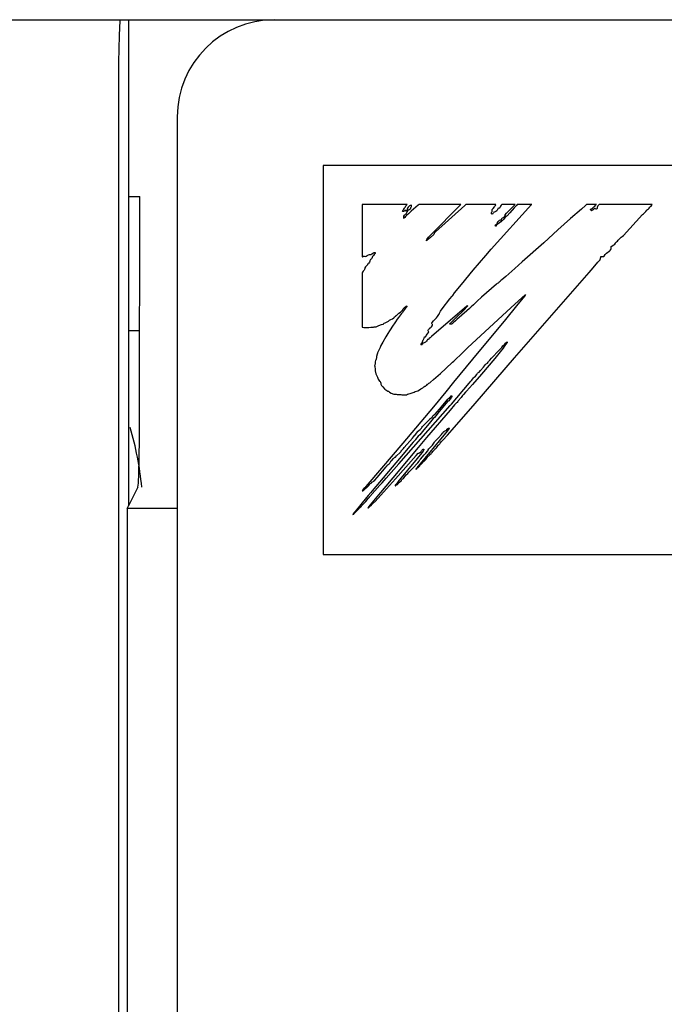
# Model space of a CAD drawing. Extents: x 147 to 2026, y 157 to 1386.
# Tile 18 of 30: x 1257.38 to 1264.01, y 1005.88 to 1016. Entities that reach past the tile are written whole.
import ezdxf

# ---------------------------------------------------------------- set-up
doc = ezdxf.new("R2010")
doc.units = 0
doc.header["$LTSCALE"] = 115.5
for name, color, linetype in [('ALL_AXIS', 7, 'CONTINUOUS'), ('ALL_CURVE', 7, 'CONTINUOUS'), ('ALL_FEATURES', 7, 'CONTINUOUS')]:
    doc.layers.add(name, color=color, linetype=linetype)

msp = doc.modelspace()

# ---------------------------------------------------------------- linework, layer by layer
at = {"layer": 'ALL_AXIS', "color": 7, "linetype": 'CONTINUOUS'}
msp.add_line((1244.3, 1016), (1258.413, 1016), dxfattribs=at)
msp.add_arc((1255.548, 1010.9), 3.102, 5.4461, 16.964, dxfattribs=at)
at = {"layer": 'ALL_CURVE', "color": 4, "linetype": 'CONTINUOUS'}
for p, q in [((1260.5, 1014.5), (1260.5, 1010.5)), ((1297.5, 1014.5), (1260.5, 1014.5)), ((1260.5, 1010.5), (1278.5, 1010.5))]:
    msp.add_line(p, q, dxfattribs=at)
at = {"layer": 'ALL_FEATURES', "color": 7, "linetype": 'CONTINUOUS'}
for p, q in [((1244.3, 1016), (1298, 1016)), ((1258.5, 1016), (1258.5, 1011)), ((1258.396, 1015.195), (1258.395, 984.818)), ((1259, 1015), (1259, 985)), ((1258.5, 1014.183), (1258.614, 1014.183)), ((1260.9, 1014.1), (1260.9, 1013.56)), ((1261.365, 1014.1), (1260.9, 1014.1)), ((1261.314, 1014.029), (1261.318, 1014.036)), ((1261.319, 1014.027), (1261.314, 1014.029)), ((1261.318, 1014.036), (1261.324, 1014.044)), ((1261.326, 1014.028), (1261.319, 1014.027)), ((1261.324, 1014.044), (1261.329, 1014.051)), ((1261.333, 1014.03), (1261.326, 1014.028)), ((1261.329, 1014.051), (1261.335, 1014.062)), ((1261.337, 1014.034), (1261.333, 1014.03)), ((1261.335, 1014.062), (1261.341, 1014.068)), ((1261.341, 1014.038), (1261.337, 1014.034)), ((1261.341, 1014.068), (1261.344, 1014.071)), ((1261.345, 1014.04), (1261.341, 1014.038)), ((1261.344, 1014.071), (1261.347, 1014.077)), ((1261.347, 1014.034), (1261.345, 1014.04)), ((1261.347, 1014.077), (1261.349, 1014.087)), ((1261.349, 1014.031), (1261.347, 1014.034)), ((1261.349, 1014.087), (1261.353, 1014.091)), ((1261.354, 1014.033), (1261.349, 1014.031)), ((1261.353, 1014.091), (1261.363, 1014.098)), ((1261.357, 1014.035), (1261.354, 1014.033)), ((1261.36, 1014.041), (1261.357, 1014.035)), ((1261.358, 1014.011), (1261.363, 1014.025)), ((1261.363, 1014.054), (1261.36, 1014.041)), ((1261.363, 1014.098), (1261.365, 1014.1)), ((1261.367, 1014.062), (1261.363, 1014.054)), ((1261.363, 1014.025), (1261.369, 1014.036)), ((1261.374, 1014.072), (1261.367, 1014.062)), ((1261.369, 1014.036), (1261.376, 1014.044)), ((1261.383, 1014.081), (1261.374, 1014.072)), ((1261.376, 1014.044), (1261.384, 1014.049)), ((1261.388, 1014.085), (1261.383, 1014.081)), ((1261.384, 1014.049), (1261.396, 1014.055)), ((1261.405, 1014.03), (1261.387, 1014.013)), ((1261.394, 1014.088), (1261.388, 1014.085)), ((1261.408, 1014.092), (1261.394, 1014.088)), ((1261.396, 1014.055), (1261.399, 1014.058)), ((1261.399, 1014.058), (1261.4, 1014.06)), ((1261.4, 1014.06), (1261.402, 1014.066)), ((1261.402, 1014.067), (1261.405, 1014.075)), ((1261.402, 1014.066), (1261.402, 1014.067)), ((1261.476, 1014.092), (1261.405, 1014.03)), ((1261.405, 1014.075), (1261.407, 1014.079)), ((1261.407, 1014.079), (1261.409, 1014.087)), ((1261.409, 1014.087), (1261.408, 1014.092)), ((1261.48, 1014.096), (1261.476, 1014.092)), ((1261.485, 1014.1), (1261.48, 1014.096)), ((1261.916, 1014.1), (1261.485, 1014.1)), ((1261.642, 1013.823), (1261.875, 1014.058)), ((1261.955, 1014.091), (1261.655, 1013.817)), ((1261.875, 1014.058), (1261.914, 1014.098)), ((1261.914, 1014.098), (1261.916, 1014.1)), ((1261.965, 1014.1), (1261.955, 1014.091)), ((1262.276, 1014.1), (1261.965, 1014.1)), ((1262.228, 1013.64), (1262.642, 1014.098)), ((1262.229, 1014.016), (1262.233, 1014.024)), ((1262.233, 1014.024), (1262.236, 1014.029)), ((1262.236, 1014.029), (1262.238, 1014.034)), ((1262.238, 1014.044), (1262.239, 1014.048)), ((1262.238, 1014.043), (1262.238, 1014.044)), ((1262.238, 1014.034), (1262.238, 1014.043)), ((1262.239, 1014.048), (1262.248, 1014.059)), ((1262.248, 1014.059), (1262.26, 1014.074)), ((1262.254, 1014.02), (1262.25, 1014.015)), ((1262.258, 1014.022), (1262.254, 1014.02)), ((1262.267, 1014.023), (1262.258, 1014.022)), ((1262.26, 1014.074), (1262.266, 1014.081)), ((1262.266, 1014.081), (1262.273, 1014.091)), ((1262.276, 1014.028), (1262.267, 1014.023)), ((1262.273, 1014.091), (1262.276, 1014.1)), ((1262.284, 1014.036), (1262.276, 1014.028)), ((1262.292, 1014.047), (1262.284, 1014.036)), ((1262.294, 1014.052), (1262.292, 1014.047)), ((1262.297, 1014.057), (1262.294, 1014.052)), ((1262.3, 1014.06), (1262.297, 1014.057)), ((1262.305, 1014.062), (1262.3, 1014.06)), ((1262.311, 1014.062), (1262.305, 1014.062)), ((1262.315, 1014.066), (1262.311, 1014.062)), ((1262.324, 1014.082), (1262.315, 1014.066)), ((1262.33, 1014.092), (1262.324, 1014.082)), ((1262.336, 1014.1), (1262.33, 1014.092)), ((1262.474, 1014.1), (1262.336, 1014.1)), ((1262.386, 1014.011), (1262.437, 1014.062)), ((1262.464, 1014.065), (1262.42, 1014.013)), ((1262.437, 1014.062), (1262.456, 1014.081)), ((1262.456, 1014.081), (1262.474, 1014.1)), ((1262.486, 1014.089), (1262.464, 1014.065)), ((1262.496, 1014.1), (1262.486, 1014.089)), ((1262.644, 1014.1), (1262.496, 1014.1)), ((1262.642, 1014.098), (1262.644, 1014.1)), ((1263.155, 1014.052), (1263.044, 1013.954)), ((1263.197, 1014.09), (1263.155, 1014.052)), ((1263.208, 1014.1), (1263.197, 1014.09)), ((1263.309, 1014.1), (1263.208, 1014.1)), ((1263.248, 1014.051), (1263.249, 1014.052)), ((1263.248, 1014.047), (1263.248, 1014.051)), ((1263.25, 1014.042), (1263.248, 1014.047)), ((1263.249, 1014.052), (1263.258, 1014.055)), ((1263.255, 1014.037), (1263.25, 1014.042)), ((1263.258, 1014.036), (1263.255, 1014.037)), ((1263.258, 1014.055), (1263.269, 1014.062)), ((1263.268, 1014.04), (1263.258, 1014.036)), ((1263.275, 1014.044), (1263.268, 1014.04)), ((1263.269, 1014.062), (1263.283, 1014.075)), ((1263.28, 1014.05), (1263.275, 1014.044)), ((1263.285, 1014.054), (1263.28, 1014.05)), ((1263.283, 1014.075), (1263.291, 1014.084)), ((1263.293, 1014.058), (1263.285, 1014.054)), ((1263.291, 1014.084), (1263.304, 1014.096)), ((1263.297, 1014.059), (1263.293, 1014.058)), ((1263.3, 1014.052), (1263.297, 1014.059)), ((1263.302, 1014.051), (1263.3, 1014.052)), ((1263.304, 1014.05), (1263.302, 1014.051)), ((1263.304, 1014.096), (1263.309, 1014.1)), ((1263.308, 1014.051), (1263.304, 1014.05)), ((1263.314, 1014.055), (1263.308, 1014.051)), ((1263.317, 1014.058), (1263.314, 1014.055)), ((1263.319, 1014.079), (1263.316, 1014.07)), ((1263.316, 1014.07), (1263.317, 1014.058)), ((1263.323, 1014.085), (1263.319, 1014.079)), ((1263.324, 1014.086), (1263.323, 1014.085)), ((1263.328, 1014.089), (1263.324, 1014.086)), ((1263.331, 1014.094), (1263.328, 1014.089)), ((1263.336, 1014.1), (1263.331, 1014.094)), ((1263.883, 1014.1), (1263.336, 1014.1)), ((1263.799, 1014.01), (1263.816, 1014.027)), ((1263.816, 1014.027), (1263.826, 1014.04)), ((1263.826, 1014.04), (1263.831, 1014.046)), ((1263.831, 1014.046), (1263.835, 1014.049)), ((1263.835, 1014.049), (1263.844, 1014.056)), ((1263.844, 1014.056), (1263.85, 1014.062)), ((1263.85, 1014.062), (1263.857, 1014.072)), ((1263.857, 1014.072), (1263.869, 1014.082)), ((1263.869, 1014.082), (1263.871, 1014.084)), ((1263.871, 1014.084), (1263.879, 1014.092)), ((1263.879, 1014.092), (1263.883, 1014.1)), ((1261.328, 1013.97), (1261.33, 1013.976)), ((1261.328, 1013.957), (1261.328, 1013.97)), ((1261.331, 1013.958), (1261.328, 1013.957)), ((1261.33, 1013.976), (1261.331, 1013.981)), ((1261.331, 1013.981), (1261.337, 1013.99)), ((1261.338, 1013.967), (1261.331, 1013.958)), ((1261.337, 1013.99), (1261.348, 1014)), ((1261.345, 1013.975), (1261.338, 1013.967)), ((1261.36, 1013.991), (1261.345, 1013.975)), ((1261.348, 1014), (1261.352, 1014.004)), ((1261.352, 1014.004), (1261.358, 1014.011)), ((1261.376, 1014.003), (1261.36, 1013.991)), ((1261.387, 1014.013), (1261.376, 1014.003)), ((1262.229, 1014.01), (1262.229, 1014.016)), ((1262.232, 1014.005), (1262.229, 1014.01)), ((1262.239, 1014), (1262.232, 1014.005)), ((1262.241, 1014.001), (1262.239, 1014)), ((1262.245, 1014.006), (1262.241, 1014.001)), ((1262.25, 1014.015), (1262.245, 1014.006)), ((1262.293, 1013.917), (1262.295, 1013.922)), ((1262.295, 1013.922), (1262.297, 1013.924)), ((1262.297, 1013.924), (1262.3, 1013.926)), ((1262.3, 1013.926), (1262.303, 1013.928)), ((1262.303, 1013.928), (1262.307, 1013.933)), ((1262.307, 1013.933), (1262.313, 1013.938)), ((1262.326, 1013.921), (1262.312, 1013.911)), ((1262.313, 1013.938), (1262.322, 1013.941)), ((1262.322, 1013.941), (1262.327, 1013.942)), ((1262.334, 1013.93), (1262.326, 1013.921)), ((1262.327, 1013.942), (1262.333, 1013.946)), ((1262.333, 1013.946), (1262.337, 1013.953)), ((1262.341, 1013.933), (1262.334, 1013.93)), ((1262.337, 1013.953), (1262.339, 1013.962)), ((1262.339, 1013.962), (1262.345, 1013.962)), ((1262.348, 1013.939), (1262.341, 1013.933)), ((1262.345, 1013.962), (1262.353, 1013.965)), ((1262.356, 1013.95), (1262.348, 1013.939)), ((1262.353, 1013.965), (1262.362, 1013.972)), ((1262.363, 1013.96), (1262.356, 1013.95)), ((1262.362, 1013.972), (1262.373, 1013.983)), ((1262.37, 1013.968), (1262.363, 1013.96)), ((1262.367, 1013.989), (1262.37, 1013.993)), ((1262.368, 1013.987), (1262.367, 1013.989)), ((1262.373, 1013.986), (1262.368, 1013.987)), ((1262.37, 1013.993), (1262.386, 1014.011)), ((1262.377, 1013.973), (1262.37, 1013.968)), ((1262.375, 1013.985), (1262.373, 1013.986)), ((1262.373, 1013.983), (1262.375, 1013.985)), ((1262.386, 1013.978), (1262.377, 1013.973)), ((1262.392, 1013.984), (1262.386, 1013.978)), ((1262.42, 1014.013), (1262.392, 1013.984)), ((1263.044, 1013.954), (1262.914, 1013.84)), ((1263.587, 1013.782), (1263.784, 1013.997)), ((1263.784, 1013.997), (1263.792, 1014.004)), ((1263.792, 1014.004), (1263.799, 1014.01)), ((1261.599, 1013.78), (1261.642, 1013.823)), ((1261.655, 1013.817), (1261.652, 1013.814)), ((1262.269, 1013.884), (1262.272, 1013.889)), ((1262.27, 1013.879), (1262.269, 1013.884)), ((1262.27, 1013.878), (1262.27, 1013.879)), ((1262.274, 1013.876), (1262.27, 1013.878)), ((1262.272, 1013.889), (1262.279, 1013.895)), ((1262.278, 1013.876), (1262.274, 1013.876)), ((1262.28, 1013.879), (1262.278, 1013.876)), ((1262.279, 1013.895), (1262.286, 1013.9)), ((1262.283, 1013.886), (1262.28, 1013.879)), ((1262.288, 1013.893), (1262.283, 1013.886)), ((1262.286, 1013.9), (1262.291, 1013.906)), ((1262.298, 1013.902), (1262.288, 1013.893)), ((1262.291, 1013.906), (1262.293, 1013.912)), ((1262.293, 1013.912), (1262.293, 1013.917)), ((1262.312, 1013.911), (1262.298, 1013.902)), ((1262.914, 1013.84), (1262.768, 1013.707)), ((1261.57, 1013.733), (1261.561, 1013.727)), ((1261.561, 1013.727), (1261.562, 1013.731)), ((1261.562, 1013.731), (1261.565, 1013.739)), ((1261.565, 1013.739), (1261.566, 1013.74)), ((1261.566, 1013.74), (1261.571, 1013.749)), ((1261.603, 1013.76), (1261.57, 1013.733)), ((1261.571, 1013.749), (1261.584, 1013.765)), ((1261.584, 1013.765), (1261.599, 1013.78)), ((1261.639, 1013.791), (1261.603, 1013.76)), ((1261.641, 1013.8), (1261.639, 1013.791)), ((1261.645, 1013.808), (1261.641, 1013.8)), ((1261.652, 1013.814), (1261.645, 1013.808)), ((1263.512, 1013.714), (1263.515, 1013.716)), ((1263.515, 1013.716), (1263.524, 1013.723)), ((1263.524, 1013.723), (1263.534, 1013.732)), ((1263.534, 1013.732), (1263.543, 1013.742)), ((1263.543, 1013.742), (1263.549, 1013.749)), ((1263.549, 1013.749), (1263.565, 1013.762)), ((1263.565, 1013.762), (1263.574, 1013.77)), ((1263.574, 1013.77), (1263.587, 1013.782)), ((1262.171, 1013.575), (1262.228, 1013.64)), ((1262.768, 1013.707), (1262.545, 1013.511)), ((1263.425, 1013.609), (1263.437, 1013.615)), ((1263.437, 1013.615), (1263.439, 1013.616)), ((1263.439, 1013.616), (1263.445, 1013.622)), ((1263.445, 1013.622), (1263.447, 1013.624)), ((1263.447, 1013.624), (1263.456, 1013.636)), ((1263.456, 1013.636), (1263.46, 1013.645)), ((1263.459, 1013.659), (1263.462, 1013.666)), ((1263.459, 1013.655), (1263.459, 1013.659)), ((1263.46, 1013.651), (1263.459, 1013.655)), ((1263.46, 1013.645), (1263.46, 1013.651)), ((1263.462, 1013.666), (1263.469, 1013.672)), ((1263.469, 1013.672), (1263.481, 1013.68)), ((1263.481, 1013.68), (1263.487, 1013.684)), ((1263.487, 1013.684), (1263.498, 1013.692)), ((1263.498, 1013.692), (1263.506, 1013.702)), ((1263.506, 1013.702), (1263.512, 1013.714)), ((1260.9, 1013.56), (1260.904, 1013.56)), ((1260.904, 1013.56), (1260.907, 1013.564)), ((1260.907, 1013.564), (1260.91, 1013.566)), ((1260.91, 1013.566), (1260.915, 1013.569)), ((1260.915, 1013.569), (1260.919, 1013.569)), ((1260.919, 1013.569), (1260.923, 1013.568)), ((1260.923, 1013.568), (1260.933, 1013.566)), ((1260.933, 1013.566), (1260.943, 1013.568)), ((1260.943, 1013.568), (1260.954, 1013.574)), ((1260.954, 1013.574), (1260.959, 1013.578)), ((1260.959, 1013.578), (1260.967, 1013.583)), ((1260.967, 1013.583), (1260.976, 1013.585)), ((1260.976, 1013.585), (1260.984, 1013.585)), ((1260.98, 1013.517), (1260.976, 1013.507)), ((1260.981, 1013.519), (1260.98, 1013.517)), ((1260.983, 1013.526), (1260.981, 1013.519)), ((1260.988, 1013.533), (1260.983, 1013.526)), ((1260.984, 1013.585), (1260.99, 1013.586)), ((1260.993, 1013.538), (1260.988, 1013.533)), ((1260.99, 1013.586), (1261, 1013.591)), ((1261.001, 1013.545), (1260.993, 1013.538)), ((1261, 1013.591), (1261.018, 1013.604)), ((1261.004, 1013.555), (1261.001, 1013.545)), ((1261.006, 1013.564), (1261.004, 1013.555)), ((1261.01, 1013.568), (1261.006, 1013.564)), ((1261.018, 1013.574), (1261.01, 1013.568)), ((1261.018, 1013.604), (1261.026, 1013.607)), ((1261.026, 1013.584), (1261.018, 1013.574)), ((1261.026, 1013.607), (1261.034, 1013.607)), ((1261.033, 1013.596), (1261.026, 1013.584)), ((1261.036, 1013.602), (1261.033, 1013.596)), ((1261.034, 1013.607), (1261.036, 1013.607)), ((1261.036, 1013.607), (1261.037, 1013.606)), ((1261.037, 1013.606), (1261.036, 1013.602)), ((1262.042, 1013.423), (1262.171, 1013.575)), ((1263.324, 1013.505), (1263.343, 1013.526)), ((1263.343, 1013.526), (1263.349, 1013.531)), ((1263.349, 1013.533), (1263.353, 1013.557)), ((1263.349, 1013.531), (1263.349, 1013.533)), ((1263.353, 1013.557), (1263.355, 1013.565)), ((1263.355, 1013.565), (1263.365, 1013.565)), ((1263.365, 1013.565), (1263.367, 1013.565)), ((1263.367, 1013.565), (1263.378, 1013.564)), ((1263.378, 1013.564), (1263.384, 1013.565)), ((1263.384, 1013.565), (1263.388, 1013.569)), ((1263.388, 1013.569), (1263.399, 1013.585)), ((1263.399, 1013.585), (1263.411, 1013.598)), ((1263.411, 1013.598), (1263.425, 1013.609)), ((1260.91, 1013.415), (1260.903, 1013.404)), ((1260.92, 1013.426), (1260.91, 1013.415)), ((1260.924, 1013.432), (1260.92, 1013.426)), ((1260.927, 1013.44), (1260.924, 1013.432)), ((1260.929, 1013.448), (1260.927, 1013.44)), ((1260.93, 1013.45), (1260.929, 1013.448)), ((1260.934, 1013.459), (1260.93, 1013.45)), ((1260.941, 1013.466), (1260.934, 1013.459)), ((1260.95, 1013.471), (1260.941, 1013.466)), ((1260.952, 1013.473), (1260.95, 1013.471)), ((1260.955, 1013.479), (1260.952, 1013.473)), ((1260.961, 1013.489), (1260.955, 1013.479)), ((1260.964, 1013.493), (1260.961, 1013.489)), ((1260.971, 1013.498), (1260.964, 1013.493)), ((1260.976, 1013.507), (1260.971, 1013.498)), ((1261.922, 1013.278), (1262.042, 1013.423)), ((1262.47, 1013.442), (1262.378, 1013.36)), ((1262.545, 1013.511), (1262.47, 1013.442)), ((1263.234, 1013.402), (1263.275, 1013.45)), ((1263.275, 1013.45), (1263.324, 1013.505)), ((1260.903, 1013.404), (1260.9, 1013.395)), ((1260.9, 1013.395), (1260.9, 1012.839)), ((1262.322, 1013.316), (1262.318, 1013.307)), ((1262.325, 1013.317), (1262.322, 1013.316)), ((1262.337, 1013.326), (1262.325, 1013.317)), ((1262.378, 1013.36), (1262.337, 1013.326)), ((1262.466, 1012.522), (1263.234, 1013.402)), ((1261.851, 1013.19), (1261.922, 1013.278)), ((1262.281, 1013.279), (1262.129, 1013.146)), ((1262.29, 1013.287), (1262.281, 1013.279)), ((1262.298, 1013.292), (1262.29, 1013.287)), ((1262.31, 1013.3), (1262.298, 1013.292)), ((1262.318, 1013.307), (1262.31, 1013.3)), ((1261.723, 1013.025), (1261.803, 1013.129)), ((1261.803, 1013.129), (1261.827, 1013.158)), ((1261.827, 1013.158), (1261.83, 1013.162)), ((1261.83, 1013.162), (1261.832, 1013.165)), ((1261.832, 1013.165), (1261.851, 1013.19)), ((1262.129, 1013.146), (1262.083, 1013.105)), ((1262.432, 1013.039), (1262.541, 1013.139)), ((1262.569, 1013.157), (1262.487, 1013.057)), ((1262.541, 1013.139), (1262.575, 1013.169)), ((1262.58, 1013.173), (1262.569, 1013.157)), ((1262.575, 1013.169), (1262.58, 1013.173)), ((1261.308, 1013.006), (1261.314, 1013.014)), ((1261.314, 1013.014), (1261.321, 1013.025)), ((1261.327, 1013.007), (1261.316, 1012.993)), ((1261.321, 1013.025), (1261.336, 1013.039)), ((1261.344, 1013.03), (1261.327, 1013.007)), ((1261.336, 1013.039), (1261.353, 1013.053)), ((1261.353, 1013.044), (1261.344, 1013.03)), ((1261.353, 1013.053), (1261.362, 1013.059)), ((1261.362, 1013.059), (1261.353, 1013.044)), ((1261.976, 1013.053), (1261.613, 1012.741)), ((1261.707, 1013.002), (1261.723, 1013.025)), ((1261.857, 1012.928), (1261.948, 1013.017)), ((1261.976, 1013.007), (1261.874, 1012.916)), ((1261.948, 1013.017), (1261.981, 1013.051)), ((1261.981, 1013.054), (1261.976, 1013.053)), ((1262.003, 1013.03), (1261.976, 1013.007)), ((1261.986, 1013.056), (1261.981, 1013.054)), ((1261.981, 1013.051), (1261.986, 1013.056)), ((1261.985, 1012.624), (1262.432, 1013.039)), ((1262.022, 1013.046), (1262.003, 1013.03)), ((1262.044, 1013.067), (1262.022, 1013.046)), ((1262.065, 1013.088), (1262.044, 1013.067)), ((1262.083, 1013.105), (1262.065, 1013.088)), ((1262.487, 1013.057), (1262.374, 1012.917)), ((1261.171, 1012.901), (1261.182, 1012.909)), ((1261.182, 1012.909), (1261.195, 1012.916)), ((1261.195, 1012.916), (1261.212, 1012.925)), ((1261.212, 1012.925), (1261.226, 1012.935)), ((1261.226, 1012.935), (1261.23, 1012.939)), ((1261.23, 1012.939), (1261.235, 1012.946)), ((1261.235, 1012.946), (1261.242, 1012.952)), ((1261.242, 1012.952), (1261.252, 1012.957)), ((1261.262, 1012.922), (1261.244, 1012.894)), ((1261.252, 1012.957), (1261.253, 1012.957)), ((1261.253, 1012.957), (1261.257, 1012.96)), ((1261.257, 1012.96), (1261.264, 1012.969)), ((1261.273, 1012.937), (1261.262, 1012.922)), ((1261.262, 1012.922), (1261.262, 1012.922)), ((1261.264, 1012.969), (1261.279, 1012.982)), ((1261.284, 1012.95), (1261.273, 1012.937)), ((1261.279, 1012.982), (1261.294, 1012.994)), ((1261.307, 1012.979), (1261.284, 1012.95)), ((1261.294, 1012.994), (1261.308, 1013.006)), ((1261.311, 1012.985), (1261.307, 1012.979)), ((1261.316, 1012.993), (1261.311, 1012.985)), ((1261.634, 1012.903), (1261.641, 1012.911)), ((1261.641, 1012.911), (1261.656, 1012.925)), ((1261.656, 1012.925), (1261.664, 1012.933)), ((1261.664, 1012.933), (1261.674, 1012.947)), ((1261.674, 1012.947), (1261.689, 1012.967)), ((1261.689, 1012.967), (1261.692, 1012.973)), ((1261.692, 1012.973), (1261.696, 1012.982)), ((1261.696, 1012.982), (1261.707, 1013.002)), ((1261.811, 1012.882), (1261.857, 1012.928)), ((1261.874, 1012.916), (1261.86, 1012.902)), ((1262.374, 1012.917), (1262.036, 1012.508)), ((1260.9, 1012.839), (1260.918, 1012.835)), ((1260.918, 1012.835), (1260.942, 1012.834)), ((1260.942, 1012.834), (1260.971, 1012.835)), ((1260.971, 1012.835), (1260.989, 1012.837)), ((1260.989, 1012.837), (1261.016, 1012.839)), ((1261.016, 1012.839), (1261.025, 1012.84)), ((1261.025, 1012.84), (1261.045, 1012.843)), ((1261.045, 1012.843), (1261.053, 1012.846)), ((1261.053, 1012.846), (1261.059, 1012.85)), ((1261.059, 1012.85), (1261.073, 1012.856)), ((1261.073, 1012.856), (1261.099, 1012.864)), ((1261.099, 1012.864), (1261.116, 1012.869)), ((1261.116, 1012.869), (1261.123, 1012.874)), ((1261.123, 1012.874), (1261.125, 1012.877)), ((1261.125, 1012.877), (1261.127, 1012.879)), ((1261.127, 1012.879), (1261.138, 1012.882)), ((1261.138, 1012.882), (1261.152, 1012.889)), ((1261.152, 1012.889), (1261.171, 1012.901)), ((1261.219, 1012.858), (1261.182, 1012.801)), ((1261.23, 1012.874), (1261.219, 1012.858)), ((1261.244, 1012.894), (1261.23, 1012.874)), ((1261.581, 1012.809), (1261.583, 1012.814)), ((1261.581, 1012.801), (1261.581, 1012.809)), ((1261.583, 1012.814), (1261.585, 1012.817)), ((1261.585, 1012.817), (1261.589, 1012.819)), ((1261.589, 1012.819), (1261.591, 1012.821)), ((1261.591, 1012.821), (1261.595, 1012.828)), ((1261.595, 1012.828), (1261.597, 1012.83)), ((1261.597, 1012.83), (1261.605, 1012.833)), ((1261.605, 1012.833), (1261.613, 1012.84)), ((1261.613, 1012.84), (1261.62, 1012.851)), ((1261.617, 1012.882), (1261.62, 1012.887)), ((1261.617, 1012.875), (1261.617, 1012.882)), ((1261.619, 1012.869), (1261.617, 1012.875)), ((1261.624, 1012.865), (1261.619, 1012.869)), ((1261.62, 1012.887), (1261.634, 1012.903)), ((1261.62, 1012.851), (1261.624, 1012.86)), ((1261.625, 1012.863), (1261.624, 1012.865)), ((1261.624, 1012.86), (1261.625, 1012.863)), ((1261.801, 1012.868), (1261.803, 1012.873)), ((1261.807, 1012.868), (1261.801, 1012.868)), ((1261.803, 1012.873), (1261.807, 1012.879)), ((1261.807, 1012.879), (1261.811, 1012.882)), ((1261.818, 1012.869), (1261.807, 1012.868)), ((1261.826, 1012.873), (1261.818, 1012.869)), ((1261.837, 1012.882), (1261.826, 1012.873)), ((1261.86, 1012.902), (1261.837, 1012.882)), ((1258.613, 1012.8), (1258.5, 1012.8)), ((1261.145, 1012.738), (1261.112, 1012.683)), ((1261.166, 1012.773), (1261.145, 1012.738)), ((1261.182, 1012.801), (1261.166, 1012.773)), ((1261.523, 1012.7), (1261.528, 1012.705)), ((1261.528, 1012.705), (1261.533, 1012.713)), ((1261.533, 1012.713), (1261.538, 1012.726)), ((1261.538, 1012.726), (1261.541, 1012.738)), ((1261.541, 1012.738), (1261.542, 1012.74)), ((1261.542, 1012.74), (1261.544, 1012.74)), ((1261.544, 1012.74), (1261.548, 1012.738)), ((1261.548, 1012.738), (1261.551, 1012.738)), ((1261.551, 1012.738), (1261.555, 1012.743)), ((1261.555, 1012.743), (1261.56, 1012.754)), ((1261.56, 1012.754), (1261.572, 1012.77)), ((1261.569, 1012.703), (1261.562, 1012.694)), ((1261.574, 1012.713), (1261.569, 1012.703)), ((1261.572, 1012.77), (1261.583, 1012.784)), ((1261.577, 1012.713), (1261.574, 1012.713)), ((1261.579, 1012.713), (1261.577, 1012.713)), ((1261.584, 1012.716), (1261.579, 1012.713)), ((1261.584, 1012.792), (1261.581, 1012.801)), ((1261.583, 1012.784), (1261.585, 1012.788)), ((1261.585, 1012.788), (1261.584, 1012.792)), ((1261.584, 1012.792), (1261.584, 1012.792)), ((1261.592, 1012.729), (1261.584, 1012.716)), ((1261.595, 1012.732), (1261.592, 1012.729)), ((1261.597, 1012.731), (1261.595, 1012.732)), ((1261.6, 1012.73), (1261.597, 1012.731)), ((1261.613, 1012.741), (1261.6, 1012.73)), ((1261.077, 1012.61), (1261.06, 1012.574)), ((1261.085, 1012.629), (1261.077, 1012.61)), ((1261.093, 1012.648), (1261.085, 1012.629)), ((1261.112, 1012.683), (1261.093, 1012.648)), ((1261.506, 1012.661), (1261.508, 1012.665)), ((1261.508, 1012.658), (1261.506, 1012.661)), ((1261.508, 1012.665), (1261.513, 1012.673)), ((1261.512, 1012.654), (1261.508, 1012.658)), ((1261.515, 1012.66), (1261.512, 1012.654)), ((1261.513, 1012.673), (1261.521, 1012.687)), ((1261.518, 1012.665), (1261.515, 1012.66)), ((1261.526, 1012.672), (1261.518, 1012.665)), ((1261.521, 1012.687), (1261.523, 1012.696)), ((1261.523, 1012.696), (1261.523, 1012.7)), ((1261.538, 1012.677), (1261.526, 1012.672)), ((1261.539, 1012.678), (1261.538, 1012.677)), ((1261.552, 1012.685), (1261.539, 1012.678)), ((1261.562, 1012.694), (1261.552, 1012.685)), ((1261.928, 1012.57), (1261.985, 1012.624)), ((1262.295, 1012.587), (1262.335, 1012.63)), ((1262.35, 1012.623), (1262.321, 1012.585)), ((1262.335, 1012.63), (1262.348, 1012.645)), ((1262.348, 1012.645), (1262.363, 1012.659)), ((1262.361, 1012.641), (1262.35, 1012.623)), ((1262.369, 1012.649), (1262.361, 1012.641)), ((1262.363, 1012.659), (1262.378, 1012.676)), ((1262.378, 1012.663), (1262.369, 1012.649)), ((1262.378, 1012.676), (1262.383, 1012.68)), ((1262.384, 1012.673), (1262.378, 1012.663)), ((1262.383, 1012.68), (1262.389, 1012.684)), ((1262.39, 1012.677), (1262.384, 1012.673)), ((1262.389, 1012.684), (1262.39, 1012.687)), ((1262.39, 1012.687), (1262.391, 1012.687)), ((1262.391, 1012.679), (1262.39, 1012.677)), ((1262.391, 1012.687), (1262.392, 1012.687)), ((1262.393, 1012.685), (1262.391, 1012.679)), ((1262.392, 1012.687), (1262.393, 1012.685)), ((1261.042, 1012.502), (1261.038, 1012.494)), ((1261.046, 1012.506), (1261.042, 1012.502)), ((1261.048, 1012.529), (1261.046, 1012.506)), ((1261.049, 1012.535), (1261.048, 1012.529)), ((1261.054, 1012.56), (1261.049, 1012.535)), ((1261.058, 1012.571), (1261.054, 1012.56)), ((1261.06, 1012.574), (1261.058, 1012.571)), ((1262.036, 1012.508), (1261.841, 1012.271)), ((1261.85, 1012.494), (1261.928, 1012.57)), ((1262.062, 1012.053), (1262.466, 1012.522)), ((1262.266, 1012.517), (1262.127, 1012.354)), ((1262.212, 1012.499), (1262.232, 1012.521)), ((1262.232, 1012.521), (1262.243, 1012.532)), ((1262.243, 1012.532), (1262.295, 1012.587)), ((1262.321, 1012.585), (1262.266, 1012.517)), ((1261.031, 1012.451), (1261.029, 1012.442)), ((1261.029, 1012.442), (1261.03, 1012.436)), ((1261.03, 1012.436), (1261.031, 1012.43)), ((1261.033, 1012.459), (1261.031, 1012.451)), ((1261.031, 1012.43), (1261.035, 1012.409)), ((1261.034, 1012.471), (1261.033, 1012.459)), ((1261.035, 1012.483), (1261.034, 1012.471)), ((1261.038, 1012.494), (1261.035, 1012.483)), ((1261.035, 1012.409), (1261.035, 1012.396)), ((1261.707, 1012.363), (1261.761, 1012.413)), ((1261.761, 1012.413), (1261.831, 1012.478)), ((1261.831, 1012.478), (1261.842, 1012.487)), ((1261.842, 1012.487), (1261.85, 1012.494)), ((1262.119, 1012.394), (1262.148, 1012.428)), ((1262.148, 1012.428), (1262.17, 1012.454)), ((1262.17, 1012.454), (1262.177, 1012.46)), ((1262.177, 1012.46), (1262.188, 1012.469)), ((1262.188, 1012.469), (1262.196, 1012.479)), ((1262.196, 1012.479), (1262.201, 1012.484)), ((1262.201, 1012.484), (1262.212, 1012.499)), ((1261.035, 1012.396), (1261.034, 1012.392)), ((1261.034, 1012.392), (1261.034, 1012.388)), ((1261.034, 1012.388), (1261.043, 1012.36)), ((1261.043, 1012.36), (1261.057, 1012.324)), ((1261.057, 1012.324), (1261.067, 1012.302)), ((1261.067, 1012.302), (1261.073, 1012.293)), ((1261.602, 1012.271), (1261.633, 1012.3)), ((1261.633, 1012.3), (1261.707, 1012.363)), ((1262.027, 1012.293), (1262.046, 1012.317)), ((1262.127, 1012.354), (1262.035, 1012.25)), ((1262.046, 1012.317), (1262.053, 1012.325)), ((1262.053, 1012.325), (1262.066, 1012.336)), ((1262.066, 1012.336), (1262.079, 1012.351)), ((1262.079, 1012.351), (1262.088, 1012.364)), ((1262.088, 1012.364), (1262.091, 1012.368)), ((1262.091, 1012.368), (1262.103, 1012.377)), ((1262.103, 1012.377), (1262.119, 1012.394)), ((1261.073, 1012.293), (1261.08, 1012.284)), ((1261.08, 1012.284), (1261.086, 1012.278)), ((1261.086, 1012.278), (1261.09, 1012.273)), ((1261.086, 1012.278), (1261.086, 1012.278)), ((1261.09, 1012.273), (1261.092, 1012.262)), ((1261.092, 1012.262), (1261.094, 1012.253)), ((1261.094, 1012.253), (1261.101, 1012.24)), ((1261.101, 1012.24), (1261.113, 1012.223)), ((1261.113, 1012.223), (1261.132, 1012.204)), ((1261.132, 1012.204), (1261.134, 1012.202)), ((1261.134, 1012.202), (1261.153, 1012.188)), ((1261.489, 1012.195), (1261.505, 1012.204)), ((1261.505, 1012.204), (1261.512, 1012.209)), ((1261.512, 1012.209), (1261.526, 1012.216)), ((1261.526, 1012.216), (1261.536, 1012.223)), ((1261.536, 1012.223), (1261.545, 1012.23)), ((1261.545, 1012.23), (1261.552, 1012.233)), ((1261.552, 1012.233), (1261.554, 1012.235)), ((1261.554, 1012.235), (1261.558, 1012.239)), ((1261.558, 1012.239), (1261.563, 1012.241)), ((1261.563, 1012.241), (1261.567, 1012.243)), ((1261.567, 1012.243), (1261.574, 1012.251)), ((1261.574, 1012.251), (1261.576, 1012.253)), ((1261.576, 1012.253), (1261.586, 1012.261)), ((1261.586, 1012.261), (1261.597, 1012.267)), ((1261.597, 1012.267), (1261.602, 1012.271)), ((1261.841, 1012.271), (1261.761, 1012.172)), ((1261.819, 1012.047), (1262.001, 1012.261)), ((1262.035, 1012.25), (1261.973, 1012.18)), ((1262.001, 1012.261), (1262.018, 1012.282)), ((1262.018, 1012.282), (1262.027, 1012.293)), ((1261.153, 1012.188), (1261.165, 1012.181)), ((1261.165, 1012.181), (1261.172, 1012.18)), ((1261.172, 1012.18), (1261.175, 1012.177)), ((1261.175, 1012.177), (1261.175, 1012.176)), ((1261.175, 1012.176), (1261.183, 1012.17)), ((1261.183, 1012.17), (1261.198, 1012.16)), ((1261.198, 1012.16), (1261.226, 1012.149)), ((1261.226, 1012.149), (1261.231, 1012.149)), ((1261.231, 1012.149), (1261.236, 1012.15)), ((1261.236, 1012.15), (1261.245, 1012.15)), ((1261.245, 1012.15), (1261.252, 1012.148)), ((1261.252, 1012.148), (1261.26, 1012.146)), ((1261.26, 1012.146), (1261.273, 1012.145)), ((1261.273, 1012.145), (1261.282, 1012.145)), ((1261.282, 1012.145), (1261.299, 1012.145)), ((1261.299, 1012.145), (1261.31, 1012.143)), ((1261.31, 1012.143), (1261.317, 1012.142)), ((1261.317, 1012.142), (1261.334, 1012.143)), ((1261.334, 1012.143), (1261.347, 1012.143)), ((1261.347, 1012.143), (1261.357, 1012.144)), ((1261.357, 1012.144), (1261.366, 1012.148)), ((1261.366, 1012.148), (1261.372, 1012.15)), ((1261.372, 1012.15), (1261.38, 1012.153)), ((1261.38, 1012.153), (1261.396, 1012.157)), ((1261.396, 1012.157), (1261.434, 1012.17)), ((1261.434, 1012.17), (1261.446, 1012.175)), ((1261.446, 1012.175), (1261.472, 1012.185)), ((1261.472, 1012.185), (1261.489, 1012.195)), ((1261.761, 1012.172), (1261.634, 1012.019)), ((1261.715, 1012.018), (1261.782, 1012.097)), ((1261.782, 1012.097), (1261.787, 1012.103)), ((1261.787, 1012.103), (1261.793, 1012.107)), ((1261.793, 1012.107), (1261.799, 1012.107)), ((1261.799, 1012.107), (1261.8, 1012.108)), ((1261.8, 1012.108), (1261.804, 1012.119)), ((1261.805, 1012.098), (1261.8, 1012.091)), ((1261.804, 1012.119), (1261.808, 1012.123)), ((1261.813, 1012.107), (1261.805, 1012.098)), ((1261.808, 1012.123), (1261.811, 1012.126)), ((1261.811, 1012.126), (1261.813, 1012.13)), ((1261.813, 1012.13), (1261.814, 1012.131)), ((1261.819, 1012.115), (1261.813, 1012.107)), ((1261.814, 1012.131), (1261.818, 1012.133)), ((1261.818, 1012.133), (1261.823, 1012.131)), ((1261.822, 1012.122), (1261.819, 1012.115)), ((1261.823, 1012.131), (1261.822, 1012.122)), ((1261.823, 1012.131), (1261.823, 1012.131)), ((1261.917, 1012.115), (1261.887, 1012.08)), ((1261.932, 1012.134), (1261.917, 1012.115)), ((1261.943, 1012.147), (1261.932, 1012.134)), ((1261.964, 1012.17), (1261.943, 1012.147)), ((1261.973, 1012.18), (1261.964, 1012.17)), ((1261.279, 1011.432), (1261.805, 1012.033)), ((1261.634, 1012.019), (1261.318, 1011.644)), ((1261.651, 1011.942), (1261.715, 1012.018)), ((1261.782, 1012.076), (1261.693, 1011.97)), ((1261.786, 1012.076), (1261.782, 1012.076)), ((1261.791, 1012.08), (1261.786, 1012.076)), ((1261.8, 1012.091), (1261.791, 1012.08)), ((1261.805, 1012.033), (1261.806, 1012.034)), ((1261.806, 1012.034), (1261.815, 1012.044)), ((1261.851, 1012.039), (1261.806, 1011.986)), ((1261.815, 1012.044), (1261.819, 1012.047)), ((1261.825, 1011.782), (1262.062, 1012.053)), ((1261.867, 1012.056), (1261.851, 1012.039)), ((1261.871, 1012.06), (1261.867, 1012.056)), ((1261.878, 1012.065), (1261.871, 1012.06)), ((1261.883, 1012.073), (1261.878, 1012.065)), ((1261.885, 1012.075), (1261.883, 1012.073)), ((1261.887, 1012.08), (1261.885, 1012.075)), ((1261.806, 1011.986), (1261.564, 1011.705)), ((1261.575, 1011.872), (1261.596, 1011.893)), ((1261.632, 1011.898), (1261.589, 1011.847)), ((1261.596, 1011.893), (1261.597, 1011.897)), ((1261.597, 1011.897), (1261.603, 1011.9)), ((1261.603, 1011.9), (1261.607, 1011.903)), ((1261.607, 1011.903), (1261.616, 1011.908)), ((1261.616, 1011.908), (1261.623, 1011.916)), ((1261.623, 1011.916), (1261.627, 1011.926)), ((1261.627, 1011.926), (1261.63, 1011.929)), ((1261.63, 1011.929), (1261.634, 1011.933)), ((1261.643, 1011.91), (1261.632, 1011.898)), ((1261.634, 1011.933), (1261.646, 1011.94)), ((1261.657, 1011.927), (1261.643, 1011.91)), ((1261.646, 1011.94), (1261.651, 1011.942)), ((1261.693, 1011.97), (1261.657, 1011.927)), ((1261.496, 1011.787), (1261.512, 1011.798)), ((1261.512, 1011.798), (1261.515, 1011.807)), ((1261.515, 1011.807), (1261.521, 1011.818)), ((1261.521, 1011.818), (1261.53, 1011.827)), ((1261.53, 1011.827), (1261.575, 1011.872)), ((1261.589, 1011.847), (1261.534, 1011.782)), ((1261.773, 1011.788), (1261.781, 1011.792)), ((1261.797, 1011.796), (1261.776, 1011.769)), ((1261.781, 1011.792), (1261.782, 1011.795)), ((1261.782, 1011.795), (1261.783, 1011.797)), ((1261.783, 1011.797), (1261.787, 1011.798)), ((1261.787, 1011.798), (1261.791, 1011.798)), ((1261.791, 1011.798), (1261.799, 1011.799)), ((1261.799, 1011.799), (1261.797, 1011.796)), ((1261.334, 1011.6), (1261.42, 1011.698)), ((1261.42, 1011.698), (1261.44, 1011.723)), ((1261.44, 1011.723), (1261.441, 1011.725)), ((1261.441, 1011.725), (1261.469, 1011.763)), ((1261.478, 1011.716), (1261.45, 1011.684)), ((1261.776, 1011.769), (1261.463, 1011.392)), ((1261.469, 1011.763), (1261.47, 1011.764)), ((1261.47, 1011.764), (1261.496, 1011.787)), ((1261.564, 1011.705), (1261.475, 1011.6)), ((1261.493, 1011.732), (1261.478, 1011.716)), ((1261.534, 1011.782), (1261.493, 1011.732)), ((1261.676, 1011.689), (1261.682, 1011.696)), ((1261.682, 1011.696), (1261.683, 1011.697)), ((1261.683, 1011.697), (1261.691, 1011.707)), ((1261.691, 1011.707), (1261.701, 1011.715)), ((1261.701, 1011.715), (1261.704, 1011.721)), ((1261.704, 1011.721), (1261.715, 1011.735)), ((1261.715, 1011.735), (1261.726, 1011.747)), ((1261.726, 1011.747), (1261.73, 1011.75)), ((1261.729, 1011.676), (1261.777, 1011.728)), ((1261.73, 1011.75), (1261.731, 1011.752)), ((1261.731, 1011.752), (1261.732, 1011.753)), ((1261.732, 1011.753), (1261.735, 1011.759)), ((1261.735, 1011.759), (1261.741, 1011.765)), ((1261.741, 1011.765), (1261.746, 1011.767)), ((1261.746, 1011.767), (1261.749, 1011.768)), ((1261.749, 1011.768), (1261.754, 1011.773)), ((1261.754, 1011.773), (1261.768, 1011.779)), ((1261.768, 1011.779), (1261.77, 1011.784)), ((1261.77, 1011.784), (1261.773, 1011.788)), ((1261.777, 1011.728), (1261.825, 1011.782)), ((1261.318, 1011.644), (1261.1, 1011.387)), ((1261.475, 1011.6), (1261.216, 1011.289)), ((1261.426, 1011.657), (1261.285, 1011.489)), ((1261.317, 1011.579), (1261.327, 1011.591)), ((1261.327, 1011.591), (1261.334, 1011.6)), ((1261.436, 1011.667), (1261.426, 1011.657)), ((1261.446, 1011.676), (1261.436, 1011.667)), ((1261.449, 1011.679), (1261.446, 1011.676)), ((1261.45, 1011.684), (1261.449, 1011.681)), ((1261.449, 1011.681), (1261.449, 1011.679)), ((1261.587, 1011.587), (1261.6, 1011.601)), ((1261.6, 1011.601), (1261.603, 1011.604)), ((1261.603, 1011.604), (1261.607, 1011.608)), ((1261.607, 1011.608), (1261.612, 1011.612)), ((1261.612, 1011.612), (1261.624, 1011.626)), ((1261.624, 1011.626), (1261.644, 1011.654)), ((1261.644, 1011.654), (1261.649, 1011.661)), ((1261.649, 1011.661), (1261.659, 1011.672)), ((1261.655, 1011.588), (1261.66, 1011.593)), ((1261.659, 1011.672), (1261.676, 1011.689)), ((1261.66, 1011.593), (1261.664, 1011.597)), ((1261.664, 1011.597), (1261.673, 1011.608)), ((1261.673, 1011.608), (1261.681, 1011.622)), ((1261.681, 1011.622), (1261.688, 1011.627)), ((1261.688, 1011.627), (1261.698, 1011.638)), ((1261.698, 1011.638), (1261.702, 1011.645)), ((1261.702, 1011.645), (1261.715, 1011.661)), ((1261.715, 1011.661), (1261.723, 1011.669)), ((1261.723, 1011.669), (1261.729, 1011.676)), ((1261.285, 1011.489), (1261.003, 1011.155)), ((1261.201, 1011.463), (1261.224, 1011.488)), ((1261.224, 1011.488), (1261.237, 1011.5)), ((1261.237, 1011.5), (1261.242, 1011.503)), ((1261.242, 1011.278), (1261.457, 1011.518)), ((1261.242, 1011.503), (1261.255, 1011.516)), ((1261.255, 1011.516), (1261.292, 1011.551)), ((1261.292, 1011.551), (1261.299, 1011.557)), ((1261.299, 1011.557), (1261.301, 1011.561)), ((1261.301, 1011.561), (1261.302, 1011.565)), ((1261.302, 1011.565), (1261.306, 1011.571)), ((1261.306, 1011.571), (1261.313, 1011.576)), ((1261.313, 1011.576), (1261.317, 1011.579)), ((1261.457, 1011.518), (1261.478, 1011.541)), ((1261.515, 1011.546), (1261.466, 1011.486)), ((1261.478, 1011.541), (1261.48, 1011.543)), ((1261.48, 1011.543), (1261.484, 1011.543)), ((1261.484, 1011.543), (1261.49, 1011.546)), ((1261.49, 1011.546), (1261.504, 1011.557)), ((1261.502, 1011.481), (1261.54, 1011.524)), ((1261.504, 1011.557), (1261.506, 1011.561)), ((1261.506, 1011.561), (1261.512, 1011.566)), ((1261.512, 1011.566), (1261.517, 1011.572)), ((1261.528, 1011.563), (1261.515, 1011.546)), ((1261.517, 1011.572), (1261.52, 1011.579)), ((1261.52, 1011.579), (1261.521, 1011.581)), ((1261.521, 1011.581), (1261.527, 1011.583)), ((1261.527, 1011.583), (1261.534, 1011.585)), ((1261.533, 1011.57), (1261.528, 1011.563)), ((1261.535, 1011.577), (1261.533, 1011.57)), ((1261.534, 1011.585), (1261.535, 1011.577)), ((1261.54, 1011.524), (1261.555, 1011.542)), ((1261.554, 1011.477), (1261.57, 1011.497)), ((1261.555, 1011.542), (1261.577, 1011.568)), ((1261.57, 1011.497), (1261.581, 1011.512)), ((1261.577, 1011.568), (1261.579, 1011.571)), ((1261.579, 1011.571), (1261.58, 1011.577)), ((1261.58, 1011.577), (1261.587, 1011.587)), ((1261.581, 1011.512), (1261.585, 1011.516)), ((1261.585, 1011.516), (1261.596, 1011.527)), ((1261.596, 1011.527), (1261.601, 1011.531)), ((1261.601, 1011.531), (1261.602, 1011.533)), ((1261.602, 1011.533), (1261.603, 1011.534)), ((1261.603, 1011.534), (1261.607, 1011.536)), ((1261.607, 1011.536), (1261.61, 1011.537)), ((1261.61, 1011.537), (1261.614, 1011.541)), ((1261.614, 1011.541), (1261.62, 1011.549)), ((1261.62, 1011.549), (1261.621, 1011.55)), ((1261.621, 1011.55), (1261.627, 1011.558)), ((1261.627, 1011.558), (1261.63, 1011.566)), ((1261.63, 1011.566), (1261.634, 1011.568)), ((1261.634, 1011.568), (1261.641, 1011.575)), ((1261.641, 1011.575), (1261.646, 1011.581)), ((1261.646, 1011.581), (1261.652, 1011.587)), ((1261.652, 1011.587), (1261.655, 1011.588)), ((1261.1, 1011.387), (1260.939, 1011.199)), ((1261.054, 1011.293), (1261.148, 1011.401)), ((1261.148, 1011.401), (1261.154, 1011.409)), ((1261.149, 1011.287), (1261.279, 1011.432)), ((1261.154, 1011.409), (1261.157, 1011.415)), ((1261.157, 1011.415), (1261.159, 1011.418)), ((1261.159, 1011.418), (1261.169, 1011.425)), ((1261.169, 1011.425), (1261.178, 1011.431)), ((1261.178, 1011.431), (1261.18, 1011.434)), ((1261.18, 1011.434), (1261.184, 1011.441)), ((1261.184, 1011.441), (1261.197, 1011.459)), ((1261.197, 1011.459), (1261.201, 1011.463)), ((1261.466, 1011.486), (1261.269, 1011.247)), ((1261.409, 1011.374), (1261.422, 1011.388)), ((1261.422, 1011.388), (1261.432, 1011.4)), ((1261.432, 1011.4), (1261.459, 1011.428)), ((1261.458, 1011.386), (1261.454, 1011.38)), ((1261.463, 1011.392), (1261.458, 1011.386)), ((1261.459, 1011.428), (1261.471, 1011.441)), ((1261.463, 1011.383), (1261.465, 1011.387)), ((1261.465, 1011.387), (1261.47, 1011.391)), ((1261.47, 1011.391), (1261.476, 1011.396)), ((1261.471, 1011.441), (1261.473, 1011.443)), ((1261.473, 1011.443), (1261.486, 1011.46)), ((1261.476, 1011.396), (1261.48, 1011.402)), ((1261.48, 1011.402), (1261.483, 1011.403)), ((1261.483, 1011.403), (1261.487, 1011.404)), ((1261.486, 1011.46), (1261.495, 1011.475)), ((1261.487, 1011.404), (1261.491, 1011.408)), ((1261.491, 1011.408), (1261.493, 1011.411)), ((1261.493, 1011.411), (1261.495, 1011.416)), ((1261.495, 1011.475), (1261.502, 1011.481)), ((1261.495, 1011.416), (1261.496, 1011.419)), ((1261.496, 1011.419), (1261.5, 1011.426)), ((1261.5, 1011.426), (1261.506, 1011.43)), ((1261.506, 1011.43), (1261.515, 1011.437)), ((1261.515, 1011.437), (1261.52, 1011.444)), ((1261.52, 1011.444), (1261.523, 1011.448)), ((1261.523, 1011.448), (1261.528, 1011.456)), ((1261.528, 1011.456), (1261.537, 1011.46)), ((1261.537, 1011.46), (1261.539, 1011.461)), ((1261.539, 1011.461), (1261.543, 1011.464)), ((1261.543, 1011.464), (1261.554, 1011.477)), ((1261.216, 1011.289), (1261.018, 1011.051)), ((1261.03, 1011.266), (1261.054, 1011.293)), ((1261.107, 1011.238), (1261.149, 1011.287)), ((1261.326, 1011.283), (1261.34, 1011.301)), ((1261.34, 1011.301), (1261.354, 1011.319)), ((1261.354, 1011.319), (1261.369, 1011.334)), ((1261.369, 1011.334), (1261.382, 1011.347)), ((1261.382, 1011.347), (1261.409, 1011.374)), ((1261.454, 1011.38), (1261.454, 1011.378)), ((1261.454, 1011.378), (1261.455, 1011.377)), ((1261.455, 1011.377), (1261.457, 1011.377)), ((1261.457, 1011.377), (1261.46, 1011.38)), ((1261.46, 1011.381), (1261.463, 1011.383)), ((1261.46, 1011.38), (1261.46, 1011.381)), ((1258.596, 1011.192), (1258.5, 1011)), ((1260.928, 1011.187), (1260.919, 1011.178)), ((1260.939, 1011.199), (1260.928, 1011.187)), ((1260.938, 1011.183), (1260.942, 1011.185)), ((1260.942, 1011.185), (1260.946, 1011.187)), ((1260.946, 1011.187), (1260.96, 1011.201)), ((1260.96, 1011.201), (1260.963, 1011.204)), ((1260.963, 1011.204), (1260.969, 1011.209)), ((1260.969, 1011.209), (1260.97, 1011.211)), ((1260.97, 1011.211), (1260.975, 1011.219)), ((1260.975, 1011.219), (1260.976, 1011.224)), ((1260.976, 1011.224), (1260.981, 1011.227)), ((1260.981, 1011.227), (1260.986, 1011.229)), ((1260.986, 1011.229), (1260.993, 1011.235)), ((1260.993, 1011.235), (1260.996, 1011.239)), ((1260.996, 1011.239), (1261.001, 1011.243)), ((1261.001, 1011.243), (1261.012, 1011.249)), ((1261.012, 1011.249), (1261.019, 1011.255)), ((1261.019, 1011.255), (1261.03, 1011.266)), ((1261.031, 1011.155), (1261.083, 1011.212)), ((1261.083, 1011.212), (1261.107, 1011.238)), ((1261.15, 1011.176), (1261.242, 1011.278)), ((1261.241, 1011.212), (1261.239, 1011.206)), ((1261.239, 1011.206), (1261.244, 1011.208)), ((1261.25, 1011.224), (1261.241, 1011.212)), ((1261.244, 1011.208), (1261.25, 1011.213)), ((1261.266, 1011.244), (1261.25, 1011.224)), ((1261.25, 1011.213), (1261.252, 1011.214)), ((1261.252, 1011.214), (1261.259, 1011.22)), ((1261.259, 1011.22), (1261.264, 1011.222)), ((1261.264, 1011.222), (1261.27, 1011.231)), ((1261.269, 1011.247), (1261.266, 1011.244)), ((1261.27, 1011.231), (1261.277, 1011.237)), ((1261.277, 1011.237), (1261.286, 1011.245)), ((1261.286, 1011.245), (1261.302, 1011.258)), ((1261.302, 1011.258), (1261.304, 1011.261)), ((1261.304, 1011.261), (1261.306, 1011.266)), ((1261.306, 1011.266), (1261.308, 1011.271)), ((1261.308, 1011.271), (1261.313, 1011.276)), ((1261.313, 1011.276), (1261.319, 1011.279)), ((1261.319, 1011.279), (1261.323, 1011.281)), ((1261.323, 1011.281), (1261.326, 1011.283)), ((1260.903, 1011.16), (1260.901, 1011.156)), ((1260.901, 1011.156), (1260.907, 1011.156)), ((1260.964, 1011.106), (1260.901, 1011.032)), ((1260.906, 1011.163), (1260.903, 1011.16)), ((1260.919, 1011.178), (1260.906, 1011.163)), ((1260.907, 1011.156), (1260.916, 1011.16)), ((1260.916, 1011.16), (1260.921, 1011.164)), ((1260.921, 1011.164), (1260.929, 1011.171)), ((1260.929, 1011.171), (1260.933, 1011.177)), ((1260.933, 1011.177), (1260.938, 1011.183)), ((1260.989, 1011.137), (1260.964, 1011.106)), ((1260.964, 1011.075), (1260.972, 1011.087)), ((1260.972, 1011.087), (1260.973, 1011.091)), ((1260.973, 1011.091), (1260.977, 1011.092)), ((1260.977, 1011.092), (1260.981, 1011.095)), ((1260.981, 1011.096), (1261.031, 1011.155)), ((1260.981, 1011.095), (1260.981, 1011.096)), ((1260.99, 1011.139), (1260.989, 1011.137)), ((1261.003, 1011.155), (1260.99, 1011.139)), ((1261.034, 1011.047), (1261.15, 1011.176)), ((1258.486, 1010.972), (1258.5, 1011)), ((1260.901, 1011.032), (1260.814, 1010.926)), ((1260.868, 1010.971), (1260.877, 1010.984)), ((1260.877, 1010.984), (1260.886, 1010.992)), ((1260.886, 1010.992), (1260.892, 1010.998)), ((1260.892, 1010.998), (1260.893, 1010.998)), ((1260.893, 1010.998), (1260.898, 1011.005)), ((1260.898, 1011.005), (1260.905, 1011.011)), ((1260.905, 1011.011), (1260.911, 1011.017)), ((1260.911, 1011.017), (1260.94, 1011.047)), ((1260.94, 1011.047), (1260.964, 1011.075)), ((1260.963, 1010.985), (1260.961, 1010.981)), ((1260.961, 1010.981), (1260.966, 1010.981)), ((1260.967, 1010.99), (1260.963, 1010.985)), ((1260.966, 1010.981), (1260.97, 1010.985)), ((1261.018, 1011.051), (1260.967, 1010.99)), ((1260.97, 1010.985), (1260.972, 1010.986)), ((1260.972, 1010.986), (1260.978, 1010.989)), ((1260.978, 1010.989), (1260.982, 1010.996)), ((1260.982, 1010.996), (1260.988, 1011.001)), ((1260.988, 1011.001), (1260.995, 1011.003)), ((1260.995, 1011.003), (1261.004, 1011.017)), ((1261.004, 1011.017), (1261.013, 1011.028)), ((1261.013, 1011.028), (1261.026, 1011.039)), ((1261.026, 1011.039), (1261.03, 1011.041)), ((1261.03, 1011.041), (1261.034, 1011.047)), ((1258.486, 1010.972), (1258.486, 986.449)), ((1259, 1010.972), (1258.486, 1010.972)), ((1260.807, 1010.918), (1260.806, 1010.912)), ((1260.806, 1010.912), (1260.814, 1010.915)), ((1260.811, 1010.924), (1260.807, 1010.918)), ((1260.814, 1010.926), (1260.811, 1010.924)), ((1260.814, 1010.915), (1260.82, 1010.921)), ((1260.82, 1010.921), (1260.836, 1010.939)), ((1260.836, 1010.939), (1260.862, 1010.965)), ((1260.862, 1010.965), (1260.868, 1010.971))]:
    msp.add_line(p, q, dxfattribs=at)
for points in [[(1258.413, 1016), (1258.409, 1015.981), (1258.406, 1015.924), (1258.403, 1015.831), (1258.4, 1015.707), (1258.398, 1015.556), (1258.396, 1015.195)], [(1258.596, 1011.192), (1258.601, 1011.233), (1258.605, 1011.335), (1258.608, 1011.491), (1258.611, 1011.692), (1258.612, 1011.925), (1258.614, 1014.183)]]:
    msp.add_lwpolyline(points, dxfattribs=at)
msp.add_arc((1260, 1015), 1, 90, 180, dxfattribs=at)

doc.saveas('drawing.dxf')
